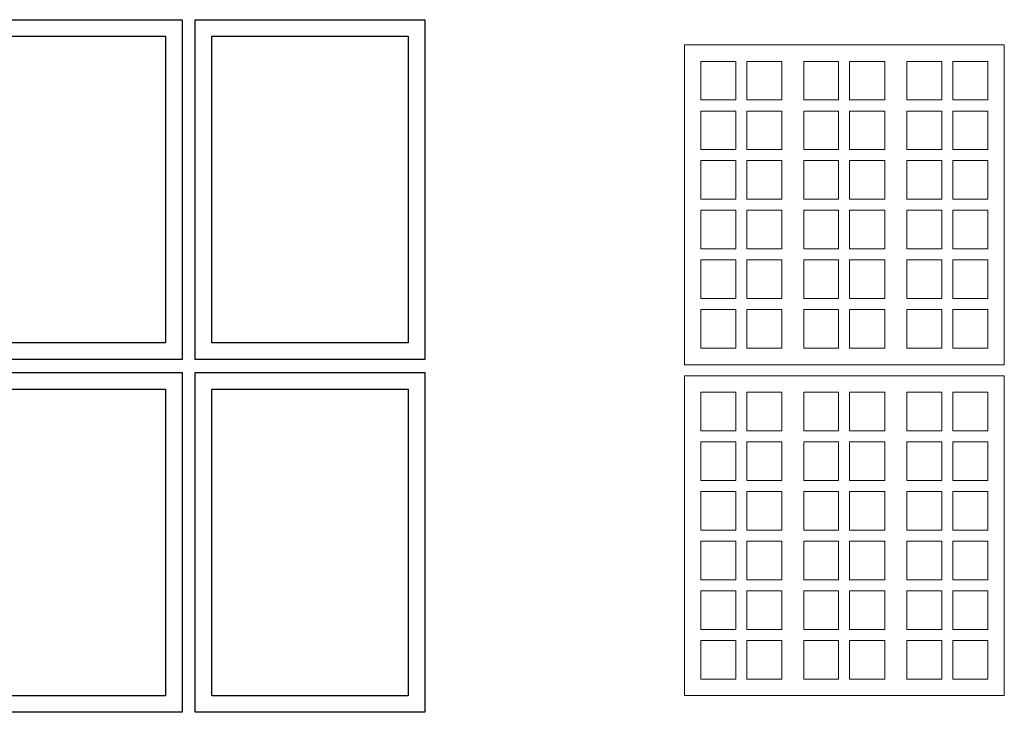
# Model space of a CAD drawing. Header units: millimetres. Extents: x -996 to 853, y -929 to 599.
# Tile 6 of 30: x -484 to -395, y -26 to 37. Entities that reach past the tile are written whole.
import ezdxf

# ---------------------------------------------------------------- set-up
doc = ezdxf.new("R2010")
doc.units = ezdxf.units.MM
doc.header["$MEASUREMENT"] = 0
doc.layers.add('Layer 1', color=7, linetype='Continuous')

msp = doc.modelspace()

# ---------------------------------------------------------------- linework, layer by layer
at = {"layer": 'Layer 1', "lineweight": 25}
for points in [[(-489.8479, 36.5838), (-489.8479, 36.5838), (-489.8479, 5.7838), (-489.8479, 5.7838), (-489.8479, 5.7838), (-489.8479, 5.7838), (-469.0479, 5.7838), (-469.0479, 5.7838), (-469.0479, 5.7838), (-469.0479, 5.7838), (-469.0479, 36.5838), (-469.0479, 36.5838), (-469.0479, 36.5838), (-469.0479, 36.5838), (-489.8479, 36.5838), (-489.8479, 36.5838)], [(-467.8479, 36.5838), (-467.8479, 36.5838), (-467.8479, 5.7838), (-467.8479, 5.7838), (-467.8479, 5.7838), (-467.8479, 5.7838), (-447.0479, 5.7838), (-447.0479, 5.7838), (-447.0479, 5.7838), (-447.0479, 5.7838), (-447.0479, 36.5838), (-447.0479, 36.5838), (-447.0479, 36.5838), (-447.0479, 36.5838), (-467.8479, 36.5838), (-467.8479, 36.5838)], [(-488.3479, 7.2838), (-488.3479, 7.2838), (-470.5479, 7.2838), (-470.5479, 7.2838), (-470.5479, 7.2838), (-470.5479, 7.2838), (-470.5479, 35.0838), (-470.5479, 35.0838), (-470.5479, 35.0838), (-470.5479, 35.0838), (-488.3479, 35.0838), (-488.3479, 35.0838), (-488.3479, 35.0838), (-488.3479, 35.0838), (-488.3479, 7.2838), (-488.3479, 7.2838)], [(-466.3479, 7.2838), (-466.3479, 7.2838), (-448.5479, 7.2838), (-448.5479, 7.2838), (-448.5479, 7.2838), (-448.5479, 7.2838), (-448.5479, 35.0838), (-448.5479, 35.0838), (-448.5479, 35.0838), (-448.5479, 35.0838), (-466.3479, 35.0838), (-466.3479, 35.0838), (-466.3479, 35.0838), (-466.3479, 35.0838), (-466.3479, 7.2838), (-466.3479, 7.2838)], [(-489.8479, 4.5838), (-489.8479, 4.5838), (-489.8479, -26.2162), (-489.8479, -26.2162), (-489.8479, -26.2162), (-489.8479, -26.2162), (-469.0479, -26.2162), (-469.0479, -26.2162), (-469.0479, -26.2162), (-469.0479, -26.2162), (-469.0479, 4.5838), (-469.0479, 4.5838), (-469.0479, 4.5838), (-469.0479, 4.5838), (-489.8479, 4.5838), (-489.8479, 4.5838)], [(-467.8479, 4.5838), (-467.8479, 4.5838), (-467.8479, -26.2162), (-467.8479, -26.2162), (-467.8479, -26.2162), (-467.8479, -26.2162), (-447.0479, -26.2162), (-447.0479, -26.2162), (-447.0479, -26.2162), (-447.0479, -26.2162), (-447.0479, 4.5838), (-447.0479, 4.5838), (-447.0479, 4.5838), (-447.0479, 4.5838), (-467.8479, 4.5838), (-467.8479, 4.5838)], [(-488.3479, -24.7162), (-488.3479, -24.7162), (-470.5479, -24.7162), (-470.5479, -24.7162), (-470.5479, -24.7162), (-470.5479, -24.7162), (-470.5479, 3.0838), (-470.5479, 3.0838), (-470.5479, 3.0838), (-470.5479, 3.0838), (-488.3479, 3.0838), (-488.3479, 3.0838), (-488.3479, 3.0838), (-488.3479, 3.0838), (-488.3479, -24.7162), (-488.3479, -24.7162)], [(-466.3479, -24.7162), (-466.3479, -24.7162), (-448.5479, -24.7162), (-448.5479, -24.7162), (-448.5479, -24.7162), (-448.5479, -24.7162), (-448.5479, 3.0838), (-448.5479, 3.0838), (-448.5479, 3.0838), (-448.5479, 3.0838), (-466.3479, 3.0838), (-466.3479, 3.0838), (-466.3479, 3.0838), (-466.3479, 3.0838), (-466.3479, -24.7162), (-466.3479, -24.7162)]]:
    msp.add_open_spline(points, degree=3, knots=[0, 0, 0, 0, 0.2, 0.2, 0.2, 0.2, 0.4, 0.4, 0.4, 0.4, 0.6, 0.6, 0.6, 0.6, 1, 1, 1, 1], dxfattribs=at)
at = {"layer": 'Layer 1', "lineweight": 9}
for points in [[(-394.5179, 34.3038), (-394.5179, 34.3038), (-423.5179, 34.3038), (-423.5179, 34.3038), (-423.5179, 34.3038), (-423.5179, 34.3038), (-423.5179, 5.3038), (-423.5179, 5.3038), (-423.5179, 5.3038), (-423.5179, 5.3038), (-394.5179, 5.3038), (-394.5179, 5.3038), (-394.5179, 5.3038), (-394.5179, 5.3038), (-394.5179, 34.3038), (-394.5179, 34.3038)], [(-422.0179, 32.8038), (-422.0179, 32.8038), (-422.0179, 29.3038), (-422.0179, 29.3038), (-422.0179, 29.3038), (-422.0179, 29.3038), (-418.8579, 29.3038), (-418.8579, 29.3038), (-418.8579, 29.3038), (-418.8579, 29.3038), (-418.8579, 32.8038), (-418.8579, 32.8038), (-418.8579, 32.8038), (-418.8579, 32.8038), (-422.0179, 32.8038), (-422.0179, 32.8038)], [(-417.8579, 32.8038), (-417.8579, 32.8038), (-417.8579, 29.3038), (-417.8579, 29.3038), (-417.8579, 29.3038), (-417.8579, 29.3038), (-414.6879, 29.3038), (-414.6879, 29.3038), (-414.6879, 29.3038), (-414.6879, 29.3038), (-414.6879, 32.8038), (-414.6879, 32.8038), (-414.6879, 32.8038), (-414.6879, 32.8038), (-417.8579, 32.8038), (-417.8579, 32.8038)], [(-412.6879, 32.8038), (-412.6879, 32.8038), (-412.6879, 29.3038), (-412.6879, 29.3038), (-412.6879, 29.3038), (-412.6879, 29.3038), (-409.5579, 29.3038), (-409.5579, 29.3038), (-409.5579, 29.3038), (-409.5579, 29.3038), (-409.5579, 32.8038), (-409.5579, 32.8038), (-409.5579, 32.8038), (-409.5579, 32.8038), (-412.6879, 32.8038), (-412.6879, 32.8038)], [(-408.5579, 32.8038), (-408.5579, 32.8038), (-408.5579, 29.3038), (-408.5579, 29.3038), (-408.5579, 29.3038), (-408.5579, 29.3038), (-405.3479, 29.3038), (-405.3479, 29.3038), (-405.3479, 29.3038), (-405.3479, 29.3038), (-405.3479, 32.8038), (-405.3479, 32.8038), (-405.3479, 32.8038), (-405.3479, 32.8038), (-408.5579, 32.8038), (-408.5579, 32.8038)], [(-403.3479, 32.8038), (-403.3479, 32.8038), (-403.3479, 29.3038), (-403.3479, 29.3038), (-403.3479, 29.3038), (-403.3479, 29.3038), (-400.1879, 29.3038), (-400.1879, 29.3038), (-400.1879, 29.3038), (-400.1879, 29.3038), (-400.1879, 32.8038), (-400.1879, 32.8038), (-400.1879, 32.8038), (-400.1879, 32.8038), (-403.3479, 32.8038), (-403.3479, 32.8038)], [(-399.1879, 32.8038), (-399.1879, 32.8038), (-399.1879, 29.3038), (-399.1879, 29.3038), (-399.1879, 29.3038), (-399.1879, 29.3038), (-396.0179, 29.3038), (-396.0179, 29.3038), (-396.0179, 29.3038), (-396.0179, 29.3038), (-396.0179, 32.8038), (-396.0179, 32.8038), (-396.0179, 32.8038), (-396.0179, 32.8038), (-399.1879, 32.8038), (-399.1879, 32.8038)], [(-422.0179, 24.8038), (-422.0179, 24.8038), (-418.8579, 24.8038), (-418.8579, 24.8038), (-418.8579, 24.8038), (-418.8579, 24.8038), (-418.8579, 28.3038), (-418.8579, 28.3038), (-418.8579, 28.3038), (-418.8579, 28.3038), (-422.0179, 28.3038), (-422.0179, 28.3038), (-422.0179, 28.3038), (-422.0179, 28.3038), (-422.0179, 24.8038), (-422.0179, 24.8038)], [(-417.8579, 24.8038), (-417.8579, 24.8038), (-417.8579, 28.3038), (-417.8579, 28.3038), (-417.8579, 28.3038), (-417.8579, 28.3038), (-414.6879, 28.3038), (-414.6879, 28.3038), (-414.6879, 28.3038), (-414.6879, 28.3038), (-414.6879, 24.8038), (-414.6879, 24.8038), (-414.6879, 24.8038), (-414.6879, 24.8038), (-417.8579, 24.8038), (-417.8579, 24.8038)], [(-412.6879, 28.3038), (-412.6879, 28.3038), (-409.5579, 28.3038), (-409.5579, 28.3038), (-409.5579, 28.3038), (-409.5579, 28.3038), (-409.5579, 24.8038), (-409.5579, 24.8038), (-409.5579, 24.8038), (-409.5579, 24.8038), (-412.6879, 24.8038), (-412.6879, 24.8038), (-412.6879, 24.8038), (-412.6879, 24.8038), (-412.6879, 28.3038), (-412.6879, 28.3038)], [(-408.5579, 24.8038), (-408.5579, 24.8038), (-408.5579, 28.3038), (-408.5579, 28.3038), (-408.5579, 28.3038), (-408.5579, 28.3038), (-405.3479, 28.3038), (-405.3479, 28.3038), (-405.3479, 28.3038), (-405.3479, 28.3038), (-405.3479, 24.8038), (-405.3479, 24.8038), (-405.3479, 24.8038), (-405.3479, 24.8038), (-408.5579, 24.8038), (-408.5579, 24.8038)], [(-403.3479, 24.8038), (-403.3479, 24.8038), (-403.3479, 28.3038), (-403.3479, 28.3038), (-403.3479, 28.3038), (-403.3479, 28.3038), (-400.1879, 28.3038), (-400.1879, 28.3038), (-400.1879, 28.3038), (-400.1879, 28.3038), (-400.1879, 24.8038), (-400.1879, 24.8038), (-400.1879, 24.8038), (-400.1879, 24.8038), (-403.3479, 24.8038), (-403.3479, 24.8038)], [(-399.1879, 24.8038), (-399.1879, 24.8038), (-399.1879, 28.3038), (-399.1879, 28.3038), (-399.1879, 28.3038), (-399.1879, 28.3038), (-396.0179, 28.3038), (-396.0179, 28.3038), (-396.0179, 28.3038), (-396.0179, 28.3038), (-396.0179, 24.8038), (-396.0179, 24.8038), (-396.0179, 24.8038), (-396.0179, 24.8038), (-399.1879, 24.8038), (-399.1879, 24.8038)], [(-422.0179, 20.3038), (-422.0179, 20.3038), (-418.8579, 20.3038), (-418.8579, 20.3038), (-418.8579, 20.3038), (-418.8579, 20.3038), (-418.8579, 23.8038), (-418.8579, 23.8038), (-418.8579, 23.8038), (-418.8579, 23.8038), (-422.0179, 23.8038), (-422.0179, 23.8038), (-422.0179, 23.8038), (-422.0179, 23.8038), (-422.0179, 20.3038), (-422.0179, 20.3038)], [(-417.8579, 20.3038), (-417.8579, 20.3038), (-417.8579, 23.8038), (-417.8579, 23.8038), (-417.8579, 23.8038), (-417.8579, 23.8038), (-414.6879, 23.8038), (-414.6879, 23.8038), (-414.6879, 23.8038), (-414.6879, 23.8038), (-414.6879, 20.3038), (-414.6879, 20.3038), (-414.6879, 20.3038), (-414.6879, 20.3038), (-417.8579, 20.3038), (-417.8579, 20.3038)], [(-412.6879, 23.8038), (-412.6879, 23.8038), (-409.5579, 23.8038), (-409.5579, 23.8038), (-409.5579, 23.8038), (-409.5579, 23.8038), (-409.5579, 20.3038), (-409.5579, 20.3038), (-409.5579, 20.3038), (-409.5579, 20.3038), (-412.6879, 20.3038), (-412.6879, 20.3038), (-412.6879, 20.3038), (-412.6879, 20.3038), (-412.6879, 23.8038), (-412.6879, 23.8038)], [(-408.5579, 20.3038), (-408.5579, 20.3038), (-408.5579, 23.8038), (-408.5579, 23.8038), (-408.5579, 23.8038), (-408.5579, 23.8038), (-405.3479, 23.8038), (-405.3479, 23.8038), (-405.3479, 23.8038), (-405.3479, 23.8038), (-405.3479, 20.3038), (-405.3479, 20.3038), (-405.3479, 20.3038), (-405.3479, 20.3038), (-408.5579, 20.3038), (-408.5579, 20.3038)], [(-403.3479, 20.3038), (-403.3479, 20.3038), (-403.3479, 23.8038), (-403.3479, 23.8038), (-403.3479, 23.8038), (-403.3479, 23.8038), (-400.1879, 23.8038), (-400.1879, 23.8038), (-400.1879, 23.8038), (-400.1879, 23.8038), (-400.1879, 20.3038), (-400.1879, 20.3038), (-400.1879, 20.3038), (-400.1879, 20.3038), (-403.3479, 20.3038), (-403.3479, 20.3038)], [(-399.1879, 20.3038), (-399.1879, 20.3038), (-399.1879, 23.8038), (-399.1879, 23.8038), (-399.1879, 23.8038), (-399.1879, 23.8038), (-396.0179, 23.8038), (-396.0179, 23.8038), (-396.0179, 23.8038), (-396.0179, 23.8038), (-396.0179, 20.3038), (-396.0179, 20.3038), (-396.0179, 20.3038), (-396.0179, 20.3038), (-399.1879, 20.3038), (-399.1879, 20.3038)], [(-422.0179, 15.8038), (-422.0179, 15.8038), (-418.8579, 15.8038), (-418.8579, 15.8038), (-418.8579, 15.8038), (-418.8579, 15.8038), (-418.8579, 19.3038), (-418.8579, 19.3038), (-418.8579, 19.3038), (-418.8579, 19.3038), (-422.0179, 19.3038), (-422.0179, 19.3038), (-422.0179, 19.3038), (-422.0179, 19.3038), (-422.0179, 15.8038), (-422.0179, 15.8038)], [(-414.6879, 19.3038), (-414.6879, 19.3038), (-414.6879, 15.8038), (-414.6879, 15.8038), (-414.6879, 15.8038), (-414.6879, 15.8038), (-417.8579, 15.8038), (-417.8579, 15.8038), (-417.8579, 15.8038), (-417.8579, 15.8038), (-417.8579, 19.3038), (-417.8579, 19.3038), (-417.8579, 19.3038), (-417.8579, 19.3038), (-414.6879, 19.3038), (-414.6879, 19.3038)], [(-412.6879, 19.3038), (-412.6879, 19.3038), (-409.5579, 19.3038), (-409.5579, 19.3038), (-409.5579, 19.3038), (-409.5579, 19.3038), (-409.5579, 15.8038), (-409.5579, 15.8038), (-409.5579, 15.8038), (-409.5579, 15.8038), (-412.6879, 15.8038), (-412.6879, 15.8038), (-412.6879, 15.8038), (-412.6879, 15.8038), (-412.6879, 19.3038), (-412.6879, 19.3038)], [(-405.3479, 19.3038), (-405.3479, 19.3038), (-405.3479, 15.8038), (-405.3479, 15.8038), (-405.3479, 15.8038), (-405.3479, 15.8038), (-408.5579, 15.8038), (-408.5579, 15.8038), (-408.5579, 15.8038), (-408.5579, 15.8038), (-408.5579, 19.3038), (-408.5579, 19.3038), (-408.5579, 19.3038), (-408.5579, 19.3038), (-405.3479, 19.3038), (-405.3479, 19.3038)], [(-400.1879, 19.3038), (-400.1879, 19.3038), (-400.1879, 15.8038), (-400.1879, 15.8038), (-400.1879, 15.8038), (-400.1879, 15.8038), (-403.3479, 15.8038), (-403.3479, 15.8038), (-403.3479, 15.8038), (-403.3479, 15.8038), (-403.3479, 19.3038), (-403.3479, 19.3038), (-403.3479, 19.3038), (-403.3479, 19.3038), (-400.1879, 19.3038), (-400.1879, 19.3038)], [(-396.0179, 19.3038), (-396.0179, 19.3038), (-396.0179, 15.8038), (-396.0179, 15.8038), (-396.0179, 15.8038), (-396.0179, 15.8038), (-399.1879, 15.8038), (-399.1879, 15.8038), (-399.1879, 15.8038), (-399.1879, 15.8038), (-399.1879, 19.3038), (-399.1879, 19.3038), (-399.1879, 19.3038), (-399.1879, 19.3038), (-396.0179, 19.3038), (-396.0179, 19.3038)], [(-422.0179, 11.3038), (-422.0179, 11.3038), (-418.8579, 11.3038), (-418.8579, 11.3038), (-418.8579, 11.3038), (-418.8579, 11.3038), (-418.8579, 14.8038), (-418.8579, 14.8038), (-418.8579, 14.8038), (-418.8579, 14.8038), (-422.0179, 14.8038), (-422.0179, 14.8038), (-422.0179, 14.8038), (-422.0179, 14.8038), (-422.0179, 11.3038), (-422.0179, 11.3038)], [(-417.8579, 14.8038), (-417.8579, 14.8038), (-417.8579, 11.3038), (-417.8579, 11.3038), (-417.8579, 11.3038), (-417.8579, 11.3038), (-414.6879, 11.3038), (-414.6879, 11.3038), (-414.6879, 11.3038), (-414.6879, 11.3038), (-414.6879, 14.8038), (-414.6879, 14.8038), (-414.6879, 14.8038), (-414.6879, 14.8038), (-417.8579, 14.8038), (-417.8579, 14.8038)], [(-412.6879, 14.8038), (-412.6879, 14.8038), (-409.5579, 14.8038), (-409.5579, 14.8038), (-409.5579, 14.8038), (-409.5579, 14.8038), (-409.5579, 11.3038), (-409.5579, 11.3038), (-409.5579, 11.3038), (-409.5579, 11.3038), (-412.6879, 11.3038), (-412.6879, 11.3038), (-412.6879, 11.3038), (-412.6879, 11.3038), (-412.6879, 14.8038), (-412.6879, 14.8038)], [(-408.5579, 14.8038), (-408.5579, 14.8038), (-408.5579, 11.3038), (-408.5579, 11.3038), (-408.5579, 11.3038), (-408.5579, 11.3038), (-405.3479, 11.3038), (-405.3479, 11.3038), (-405.3479, 11.3038), (-405.3479, 11.3038), (-405.3479, 14.8038), (-405.3479, 14.8038), (-405.3479, 14.8038), (-405.3479, 14.8038), (-408.5579, 14.8038), (-408.5579, 14.8038)], [(-403.3479, 14.8038), (-403.3479, 14.8038), (-403.3479, 11.3038), (-403.3479, 11.3038), (-403.3479, 11.3038), (-403.3479, 11.3038), (-400.1879, 11.3038), (-400.1879, 11.3038), (-400.1879, 11.3038), (-400.1879, 11.3038), (-400.1879, 14.8038), (-400.1879, 14.8038), (-400.1879, 14.8038), (-400.1879, 14.8038), (-403.3479, 14.8038), (-403.3479, 14.8038)], [(-399.1879, 14.8038), (-399.1879, 14.8038), (-399.1879, 11.3038), (-399.1879, 11.3038), (-399.1879, 11.3038), (-399.1879, 11.3038), (-396.0179, 11.3038), (-396.0179, 11.3038), (-396.0179, 11.3038), (-396.0179, 11.3038), (-396.0179, 14.8038), (-396.0179, 14.8038), (-396.0179, 14.8038), (-396.0179, 14.8038), (-399.1879, 14.8038), (-399.1879, 14.8038)], [(-422.0179, 6.8038), (-422.0179, 6.8038), (-418.8579, 6.8038), (-418.8579, 6.8038), (-418.8579, 6.8038), (-418.8579, 6.8038), (-418.8579, 10.3038), (-418.8579, 10.3038), (-418.8579, 10.3038), (-418.8579, 10.3038), (-422.0179, 10.3038), (-422.0179, 10.3038), (-422.0179, 10.3038), (-422.0179, 10.3038), (-422.0179, 6.8038), (-422.0179, 6.8038)], [(-414.6879, 6.8038), (-414.6879, 6.8038), (-414.6879, 10.3038), (-414.6879, 10.3038), (-414.6879, 10.3038), (-414.6879, 10.3038), (-417.8579, 10.3038), (-417.8579, 10.3038), (-417.8579, 10.3038), (-417.8579, 10.3038), (-417.8579, 6.8038), (-417.8579, 6.8038), (-417.8579, 6.8038), (-417.8579, 6.8038), (-414.6879, 6.8038), (-414.6879, 6.8038)], [(-412.6879, 10.3038), (-412.6879, 10.3038), (-409.5579, 10.3038), (-409.5579, 10.3038), (-409.5579, 10.3038), (-409.5579, 10.3038), (-409.5579, 6.8038), (-409.5579, 6.8038), (-409.5579, 6.8038), (-409.5579, 6.8038), (-412.6879, 6.8038), (-412.6879, 6.8038), (-412.6879, 6.8038), (-412.6879, 6.8038), (-412.6879, 10.3038), (-412.6879, 10.3038)], [(-405.3479, 6.8038), (-405.3479, 6.8038), (-405.3479, 10.3038), (-405.3479, 10.3038), (-405.3479, 10.3038), (-405.3479, 10.3038), (-408.5579, 10.3038), (-408.5579, 10.3038), (-408.5579, 10.3038), (-408.5579, 10.3038), (-408.5579, 6.8038), (-408.5579, 6.8038), (-408.5579, 6.8038), (-408.5579, 6.8038), (-405.3479, 6.8038), (-405.3479, 6.8038)], [(-400.1879, 6.8038), (-400.1879, 6.8038), (-400.1879, 10.3038), (-400.1879, 10.3038), (-400.1879, 10.3038), (-400.1879, 10.3038), (-403.3479, 10.3038), (-403.3479, 10.3038), (-403.3479, 10.3038), (-403.3479, 10.3038), (-403.3479, 6.8038), (-403.3479, 6.8038), (-403.3479, 6.8038), (-403.3479, 6.8038), (-400.1879, 6.8038), (-400.1879, 6.8038)], [(-396.0179, 6.8038), (-396.0179, 6.8038), (-396.0179, 10.3038), (-396.0179, 10.3038), (-396.0179, 10.3038), (-396.0179, 10.3038), (-399.1879, 10.3038), (-399.1879, 10.3038), (-399.1879, 10.3038), (-399.1879, 10.3038), (-399.1879, 6.8038), (-399.1879, 6.8038), (-399.1879, 6.8038), (-399.1879, 6.8038), (-396.0179, 6.8038), (-396.0179, 6.8038)], [(-394.5179, 4.3038), (-394.5179, 4.3038), (-423.5179, 4.3038), (-423.5179, 4.3038), (-423.5179, 4.3038), (-423.5179, 4.3038), (-423.5179, -24.6962), (-423.5179, -24.6962), (-423.5179, -24.6962), (-423.5179, -24.6962), (-394.5179, -24.6962), (-394.5179, -24.6962), (-394.5179, -24.6962), (-394.5179, -24.6962), (-394.5179, 4.3038), (-394.5179, 4.3038)], [(-422.0179, 2.8038), (-422.0179, 2.8038), (-422.0179, -0.6962), (-422.0179, -0.6962), (-422.0179, -0.6962), (-422.0179, -0.6962), (-418.8579, -0.6962), (-418.8579, -0.6962), (-418.8579, -0.6962), (-418.8579, -0.6962), (-418.8579, 2.8038), (-418.8579, 2.8038), (-418.8579, 2.8038), (-418.8579, 2.8038), (-422.0179, 2.8038), (-422.0179, 2.8038)], [(-417.8579, 2.8038), (-417.8579, 2.8038), (-417.8579, -0.6962), (-417.8579, -0.6962), (-417.8579, -0.6962), (-417.8579, -0.6962), (-414.6879, -0.6962), (-414.6879, -0.6962), (-414.6879, -0.6962), (-414.6879, -0.6962), (-414.6879, 2.8038), (-414.6879, 2.8038), (-414.6879, 2.8038), (-414.6879, 2.8038), (-417.8579, 2.8038), (-417.8579, 2.8038)], [(-412.6879, 2.8038), (-412.6879, 2.8038), (-412.6879, -0.6962), (-412.6879, -0.6962), (-412.6879, -0.6962), (-412.6879, -0.6962), (-409.5579, -0.6962), (-409.5579, -0.6962), (-409.5579, -0.6962), (-409.5579, -0.6962), (-409.5579, 2.8038), (-409.5579, 2.8038), (-409.5579, 2.8038), (-409.5579, 2.8038), (-412.6879, 2.8038), (-412.6879, 2.8038)], [(-408.5579, 2.8038), (-408.5579, 2.8038), (-408.5579, -0.6962), (-408.5579, -0.6962), (-408.5579, -0.6962), (-408.5579, -0.6962), (-405.3479, -0.6962), (-405.3479, -0.6962), (-405.3479, -0.6962), (-405.3479, -0.6962), (-405.3479, 2.8038), (-405.3479, 2.8038), (-405.3479, 2.8038), (-405.3479, 2.8038), (-408.5579, 2.8038), (-408.5579, 2.8038)], [(-403.3479, 2.8038), (-403.3479, 2.8038), (-403.3479, -0.6962), (-403.3479, -0.6962), (-403.3479, -0.6962), (-403.3479, -0.6962), (-400.1879, -0.6962), (-400.1879, -0.6962), (-400.1879, -0.6962), (-400.1879, -0.6962), (-400.1879, 2.8038), (-400.1879, 2.8038), (-400.1879, 2.8038), (-400.1879, 2.8038), (-403.3479, 2.8038), (-403.3479, 2.8038)], [(-399.1879, 2.8038), (-399.1879, 2.8038), (-399.1879, -0.6962), (-399.1879, -0.6962), (-399.1879, -0.6962), (-399.1879, -0.6962), (-396.0179, -0.6962), (-396.0179, -0.6962), (-396.0179, -0.6962), (-396.0179, -0.6962), (-396.0179, 2.8038), (-396.0179, 2.8038), (-396.0179, 2.8038), (-396.0179, 2.8038), (-399.1879, 2.8038), (-399.1879, 2.8038)], [(-422.0179, -5.1962), (-422.0179, -5.1962), (-418.8579, -5.1962), (-418.8579, -5.1962), (-418.8579, -5.1962), (-418.8579, -5.1962), (-418.8579, -1.6962), (-418.8579, -1.6962), (-418.8579, -1.6962), (-418.8579, -1.6962), (-422.0179, -1.6962), (-422.0179, -1.6962), (-422.0179, -1.6962), (-422.0179, -1.6962), (-422.0179, -5.1962), (-422.0179, -5.1962)], [(-417.8579, -5.1962), (-417.8579, -5.1962), (-417.8579, -1.6962), (-417.8579, -1.6962), (-417.8579, -1.6962), (-417.8579, -1.6962), (-414.6879, -1.6962), (-414.6879, -1.6962), (-414.6879, -1.6962), (-414.6879, -1.6962), (-414.6879, -5.1962), (-414.6879, -5.1962), (-414.6879, -5.1962), (-414.6879, -5.1962), (-417.8579, -5.1962), (-417.8579, -5.1962)], [(-412.6879, -1.6962), (-412.6879, -1.6962), (-409.5579, -1.6962), (-409.5579, -1.6962), (-409.5579, -1.6962), (-409.5579, -1.6962), (-409.5579, -5.1962), (-409.5579, -5.1962), (-409.5579, -5.1962), (-409.5579, -5.1962), (-412.6879, -5.1962), (-412.6879, -5.1962), (-412.6879, -5.1962), (-412.6879, -5.1962), (-412.6879, -1.6962), (-412.6879, -1.6962)], [(-408.5579, -5.1962), (-408.5579, -5.1962), (-408.5579, -1.6962), (-408.5579, -1.6962), (-408.5579, -1.6962), (-408.5579, -1.6962), (-405.3479, -1.6962), (-405.3479, -1.6962), (-405.3479, -1.6962), (-405.3479, -1.6962), (-405.3479, -5.1962), (-405.3479, -5.1962), (-405.3479, -5.1962), (-405.3479, -5.1962), (-408.5579, -5.1962), (-408.5579, -5.1962)], [(-403.3479, -5.1962), (-403.3479, -5.1962), (-403.3479, -1.6962), (-403.3479, -1.6962), (-403.3479, -1.6962), (-403.3479, -1.6962), (-400.1879, -1.6962), (-400.1879, -1.6962), (-400.1879, -1.6962), (-400.1879, -1.6962), (-400.1879, -5.1962), (-400.1879, -5.1962), (-400.1879, -5.1962), (-400.1879, -5.1962), (-403.3479, -5.1962), (-403.3479, -5.1962)], [(-399.1879, -5.1962), (-399.1879, -5.1962), (-399.1879, -1.6962), (-399.1879, -1.6962), (-399.1879, -1.6962), (-399.1879, -1.6962), (-396.0179, -1.6962), (-396.0179, -1.6962), (-396.0179, -1.6962), (-396.0179, -1.6962), (-396.0179, -5.1962), (-396.0179, -5.1962), (-396.0179, -5.1962), (-396.0179, -5.1962), (-399.1879, -5.1962), (-399.1879, -5.1962)], [(-422.0179, -9.6962), (-422.0179, -9.6962), (-418.8579, -9.6962), (-418.8579, -9.6962), (-418.8579, -9.6962), (-418.8579, -9.6962), (-418.8579, -6.1962), (-418.8579, -6.1962), (-418.8579, -6.1962), (-418.8579, -6.1962), (-422.0179, -6.1962), (-422.0179, -6.1962), (-422.0179, -6.1962), (-422.0179, -6.1962), (-422.0179, -9.6962), (-422.0179, -9.6962)], [(-417.8579, -9.6962), (-417.8579, -9.6962), (-417.8579, -6.1962), (-417.8579, -6.1962), (-417.8579, -6.1962), (-417.8579, -6.1962), (-414.6879, -6.1962), (-414.6879, -6.1962), (-414.6879, -6.1962), (-414.6879, -6.1962), (-414.6879, -9.6962), (-414.6879, -9.6962), (-414.6879, -9.6962), (-414.6879, -9.6962), (-417.8579, -9.6962), (-417.8579, -9.6962)], [(-412.6879, -6.1962), (-412.6879, -6.1962), (-409.5579, -6.1962), (-409.5579, -6.1962), (-409.5579, -6.1962), (-409.5579, -6.1962), (-409.5579, -9.6962), (-409.5579, -9.6962), (-409.5579, -9.6962), (-409.5579, -9.6962), (-412.6879, -9.6962), (-412.6879, -9.6962), (-412.6879, -9.6962), (-412.6879, -9.6962), (-412.6879, -6.1962), (-412.6879, -6.1962)], [(-408.5579, -9.6962), (-408.5579, -9.6962), (-408.5579, -6.1962), (-408.5579, -6.1962), (-408.5579, -6.1962), (-408.5579, -6.1962), (-405.3479, -6.1962), (-405.3479, -6.1962), (-405.3479, -6.1962), (-405.3479, -6.1962), (-405.3479, -9.6962), (-405.3479, -9.6962), (-405.3479, -9.6962), (-405.3479, -9.6962), (-408.5579, -9.6962), (-408.5579, -9.6962)], [(-403.3479, -9.6962), (-403.3479, -9.6962), (-403.3479, -6.1962), (-403.3479, -6.1962), (-403.3479, -6.1962), (-403.3479, -6.1962), (-400.1879, -6.1962), (-400.1879, -6.1962), (-400.1879, -6.1962), (-400.1879, -6.1962), (-400.1879, -9.6962), (-400.1879, -9.6962), (-400.1879, -9.6962), (-400.1879, -9.6962), (-403.3479, -9.6962), (-403.3479, -9.6962)], [(-399.1879, -9.6962), (-399.1879, -9.6962), (-399.1879, -6.1962), (-399.1879, -6.1962), (-399.1879, -6.1962), (-399.1879, -6.1962), (-396.0179, -6.1962), (-396.0179, -6.1962), (-396.0179, -6.1962), (-396.0179, -6.1962), (-396.0179, -9.6962), (-396.0179, -9.6962), (-396.0179, -9.6962), (-396.0179, -9.6962), (-399.1879, -9.6962), (-399.1879, -9.6962)], [(-422.0179, -14.1962), (-422.0179, -14.1962), (-418.8579, -14.1962), (-418.8579, -14.1962), (-418.8579, -14.1962), (-418.8579, -14.1962), (-418.8579, -10.6962), (-418.8579, -10.6962), (-418.8579, -10.6962), (-418.8579, -10.6962), (-422.0179, -10.6962), (-422.0179, -10.6962), (-422.0179, -10.6962), (-422.0179, -10.6962), (-422.0179, -14.1962), (-422.0179, -14.1962)], [(-414.6879, -10.6962), (-414.6879, -10.6962), (-414.6879, -14.1962), (-414.6879, -14.1962), (-414.6879, -14.1962), (-414.6879, -14.1962), (-417.8579, -14.1962), (-417.8579, -14.1962), (-417.8579, -14.1962), (-417.8579, -14.1962), (-417.8579, -10.6962), (-417.8579, -10.6962), (-417.8579, -10.6962), (-417.8579, -10.6962), (-414.6879, -10.6962), (-414.6879, -10.6962)], [(-412.6879, -10.6962), (-412.6879, -10.6962), (-409.5579, -10.6962), (-409.5579, -10.6962), (-409.5579, -10.6962), (-409.5579, -10.6962), (-409.5579, -14.1962), (-409.5579, -14.1962), (-409.5579, -14.1962), (-409.5579, -14.1962), (-412.6879, -14.1962), (-412.6879, -14.1962), (-412.6879, -14.1962), (-412.6879, -14.1962), (-412.6879, -10.6962), (-412.6879, -10.6962)], [(-405.3479, -10.6962), (-405.3479, -10.6962), (-405.3479, -14.1962), (-405.3479, -14.1962), (-405.3479, -14.1962), (-405.3479, -14.1962), (-408.5579, -14.1962), (-408.5579, -14.1962), (-408.5579, -14.1962), (-408.5579, -14.1962), (-408.5579, -10.6962), (-408.5579, -10.6962), (-408.5579, -10.6962), (-408.5579, -10.6962), (-405.3479, -10.6962), (-405.3479, -10.6962)], [(-400.1879, -10.6962), (-400.1879, -10.6962), (-400.1879, -14.1962), (-400.1879, -14.1962), (-400.1879, -14.1962), (-400.1879, -14.1962), (-403.3479, -14.1962), (-403.3479, -14.1962), (-403.3479, -14.1962), (-403.3479, -14.1962), (-403.3479, -10.6962), (-403.3479, -10.6962), (-403.3479, -10.6962), (-403.3479, -10.6962), (-400.1879, -10.6962), (-400.1879, -10.6962)], [(-396.0179, -10.6962), (-396.0179, -10.6962), (-396.0179, -14.1962), (-396.0179, -14.1962), (-396.0179, -14.1962), (-396.0179, -14.1962), (-399.1879, -14.1962), (-399.1879, -14.1962), (-399.1879, -14.1962), (-399.1879, -14.1962), (-399.1879, -10.6962), (-399.1879, -10.6962), (-399.1879, -10.6962), (-399.1879, -10.6962), (-396.0179, -10.6962), (-396.0179, -10.6962)], [(-422.0179, -18.6962), (-422.0179, -18.6962), (-418.8579, -18.6962), (-418.8579, -18.6962), (-418.8579, -18.6962), (-418.8579, -18.6962), (-418.8579, -15.1962), (-418.8579, -15.1962), (-418.8579, -15.1962), (-418.8579, -15.1962), (-422.0179, -15.1962), (-422.0179, -15.1962), (-422.0179, -15.1962), (-422.0179, -15.1962), (-422.0179, -18.6962), (-422.0179, -18.6962)], [(-417.8579, -15.1962), (-417.8579, -15.1962), (-417.8579, -18.6962), (-417.8579, -18.6962), (-417.8579, -18.6962), (-417.8579, -18.6962), (-414.6879, -18.6962), (-414.6879, -18.6962), (-414.6879, -18.6962), (-414.6879, -18.6962), (-414.6879, -15.1962), (-414.6879, -15.1962), (-414.6879, -15.1962), (-414.6879, -15.1962), (-417.8579, -15.1962), (-417.8579, -15.1962)], [(-412.6879, -15.1962), (-412.6879, -15.1962), (-409.5579, -15.1962), (-409.5579, -15.1962), (-409.5579, -15.1962), (-409.5579, -15.1962), (-409.5579, -18.6962), (-409.5579, -18.6962), (-409.5579, -18.6962), (-409.5579, -18.6962), (-412.6879, -18.6962), (-412.6879, -18.6962), (-412.6879, -18.6962), (-412.6879, -18.6962), (-412.6879, -15.1962), (-412.6879, -15.1962)], [(-408.5579, -15.1962), (-408.5579, -15.1962), (-408.5579, -18.6962), (-408.5579, -18.6962), (-408.5579, -18.6962), (-408.5579, -18.6962), (-405.3479, -18.6962), (-405.3479, -18.6962), (-405.3479, -18.6962), (-405.3479, -18.6962), (-405.3479, -15.1962), (-405.3479, -15.1962), (-405.3479, -15.1962), (-405.3479, -15.1962), (-408.5579, -15.1962), (-408.5579, -15.1962)], [(-403.3479, -15.1962), (-403.3479, -15.1962), (-403.3479, -18.6962), (-403.3479, -18.6962), (-403.3479, -18.6962), (-403.3479, -18.6962), (-400.1879, -18.6962), (-400.1879, -18.6962), (-400.1879, -18.6962), (-400.1879, -18.6962), (-400.1879, -15.1962), (-400.1879, -15.1962), (-400.1879, -15.1962), (-400.1879, -15.1962), (-403.3479, -15.1962), (-403.3479, -15.1962)], [(-399.1879, -15.1962), (-399.1879, -15.1962), (-399.1879, -18.6962), (-399.1879, -18.6962), (-399.1879, -18.6962), (-399.1879, -18.6962), (-396.0179, -18.6962), (-396.0179, -18.6962), (-396.0179, -18.6962), (-396.0179, -18.6962), (-396.0179, -15.1962), (-396.0179, -15.1962), (-396.0179, -15.1962), (-396.0179, -15.1962), (-399.1879, -15.1962), (-399.1879, -15.1962)], [(-422.0179, -23.1962), (-422.0179, -23.1962), (-418.8579, -23.1962), (-418.8579, -23.1962), (-418.8579, -23.1962), (-418.8579, -23.1962), (-418.8579, -19.6962), (-418.8579, -19.6962), (-418.8579, -19.6962), (-418.8579, -19.6962), (-422.0179, -19.6962), (-422.0179, -19.6962), (-422.0179, -19.6962), (-422.0179, -19.6962), (-422.0179, -23.1962), (-422.0179, -23.1962)], [(-414.6879, -23.1962), (-414.6879, -23.1962), (-414.6879, -19.6962), (-414.6879, -19.6962), (-414.6879, -19.6962), (-414.6879, -19.6962), (-417.8579, -19.6962), (-417.8579, -19.6962), (-417.8579, -19.6962), (-417.8579, -19.6962), (-417.8579, -23.1962), (-417.8579, -23.1962), (-417.8579, -23.1962), (-417.8579, -23.1962), (-414.6879, -23.1962), (-414.6879, -23.1962)], [(-412.6879, -19.6962), (-412.6879, -19.6962), (-409.5579, -19.6962), (-409.5579, -19.6962), (-409.5579, -19.6962), (-409.5579, -19.6962), (-409.5579, -23.1962), (-409.5579, -23.1962), (-409.5579, -23.1962), (-409.5579, -23.1962), (-412.6879, -23.1962), (-412.6879, -23.1962), (-412.6879, -23.1962), (-412.6879, -23.1962), (-412.6879, -19.6962), (-412.6879, -19.6962)], [(-405.3479, -23.1962), (-405.3479, -23.1962), (-405.3479, -19.6962), (-405.3479, -19.6962), (-405.3479, -19.6962), (-405.3479, -19.6962), (-408.5579, -19.6962), (-408.5579, -19.6962), (-408.5579, -19.6962), (-408.5579, -19.6962), (-408.5579, -23.1962), (-408.5579, -23.1962), (-408.5579, -23.1962), (-408.5579, -23.1962), (-405.3479, -23.1962), (-405.3479, -23.1962)], [(-400.1879, -23.1962), (-400.1879, -23.1962), (-400.1879, -19.6962), (-400.1879, -19.6962), (-400.1879, -19.6962), (-400.1879, -19.6962), (-403.3479, -19.6962), (-403.3479, -19.6962), (-403.3479, -19.6962), (-403.3479, -19.6962), (-403.3479, -23.1962), (-403.3479, -23.1962), (-403.3479, -23.1962), (-403.3479, -23.1962), (-400.1879, -23.1962), (-400.1879, -23.1962)], [(-396.0179, -23.1962), (-396.0179, -23.1962), (-396.0179, -19.6962), (-396.0179, -19.6962), (-396.0179, -19.6962), (-396.0179, -19.6962), (-399.1879, -19.6962), (-399.1879, -19.6962), (-399.1879, -19.6962), (-399.1879, -19.6962), (-399.1879, -23.1962), (-399.1879, -23.1962), (-399.1879, -23.1962), (-399.1879, -23.1962), (-396.0179, -23.1962), (-396.0179, -23.1962)]]:
    msp.add_open_spline(points, degree=3, knots=[0, 0, 0, 0, 0.2, 0.2, 0.2, 0.2, 0.4, 0.4, 0.4, 0.4, 0.6, 0.6, 0.6, 0.6, 1, 1, 1, 1], dxfattribs=at)

doc.saveas('drawing.dxf')
